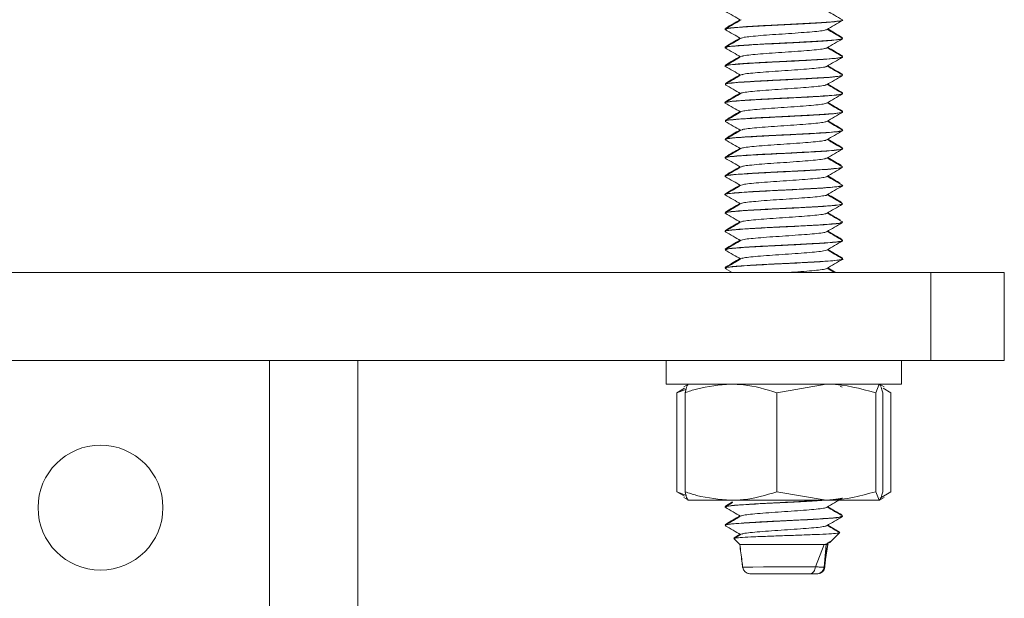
# Model space of a CAD drawing. Header units: millimetres. Extents: x -268 to 358, y -1428 to -19.
# Tile 22 of 34: x -22 to 45, y -120 to -81. Entities that reach past the tile are written whole.
import ezdxf

# ---------------------------------------------------------------- set-up
doc = ezdxf.new("R2010")
doc.units = ezdxf.units.MM

msp = doc.modelspace()

# ---------------------------------------------------------------- linework, layer by layer
at = {"color": 7, "linetype": 'Continuous', "lineweight": 15}
for p, q in [((33.784, -80.727), (33.784, -80.716)), ((25.784, -81.298), (25.784, -81.307)), ((25.784, -81.342), (25.784, -81.352)), ((25.858, -81.278), (25.841, -81.298)), ((25.884, -81.307), (25.85, -81.273)), ((33.784, -81.932), (33.784, -81.923)), ((33.784, -81.976), (33.784, -81.966)), ((25.784, -82.548), (25.784, -82.557)), ((25.784, -82.591), (25.784, -82.601)), ((25.81, -82.528), (25.825, -82.548)), ((25.853, -82.557), (25.822, -82.545)), ((33.784, -83.183), (33.784, -83.173)), ((33.784, -83.226), (33.784, -83.217)), ((25.784, -83.798), (25.784, -83.808)), ((25.784, -83.841), (25.784, -83.852)), ((25.844, -83.778), (25.788, -83.798)), ((25.784, -85.048), (25.784, -85.058)), ((25.822, -85.058), (25.933, -85.002)), ((25.836, -85.028), (25.826, -85.048)), ((33.743, -84.423), (33.771, -84.439)), ((33.784, -84.433), (33.784, -84.423)), ((33.784, -84.476), (33.784, -84.466)), ((25.784, -85.091), (25.784, -85.101)), ((33.745, -85.656), (33.729, -85.673)), ((33.752, -85.692), (33.782, -85.683)), ((33.784, -85.683), (33.784, -85.673)), ((33.784, -85.726), (33.784, -85.717)), ((25.784, -86.297), (25.784, -86.307)), ((25.784, -86.342), (25.784, -86.352)), ((33.784, -86.933), (33.784, -86.923)), ((33.784, -86.977), (33.784, -86.966)), ((25.784, -87.548), (25.784, -87.558)), ((25.784, -87.591), (25.784, -87.601)), ((25.832, -87.519), (25.796, -87.548)), ((25.821, -87.576), (25.883, -87.513)), ((33.784, -88.183), (33.784, -88.172)), ((33.784, -88.226), (33.784, -88.216)), ((25.784, -88.798), (25.784, -88.808)), ((25.784, -88.841), (25.784, -88.851)), ((25.847, -88.778), (25.846, -88.798)), ((33.784, -89.433), (33.784, -89.423)), ((33.784, -89.477), (33.784, -89.467)), ((25.784, -90.048), (25.784, -90.058)), ((25.784, -90.091), (25.784, -90.101)), ((25.839, -90.028), (25.785, -90.048)), ((25.844, -90.076), (25.843, -90.023)), ((33.759, -90.673), (33.777, -90.685)), ((33.784, -90.683), (33.784, -90.673)), ((33.784, -90.726), (33.784, -90.716)), ((25.784, -91.298), (25.784, -91.308)), ((25.784, -91.341), (25.784, -91.351)), ((25.851, -91.278), (25.833, -91.298)), ((33.784, -91.932), (33.784, -91.923)), ((33.784, -91.977), (33.784, -91.967)), ((25.784, -92.548), (25.784, -92.558)), ((25.784, -92.592), (25.784, -92.602)), ((25.784, -93.798), (25.784, -93.808)), ((25.894, -93.754), (25.813, -93.798)), ((33.784, -93.183), (33.784, -93.173)), ((33.784, -93.226), (33.784, -93.216)), ((25.784, -93.841), (25.784, -93.851)), ((33.784, -94.433), (33.784, -94.423)), ((33.784, -94.476), (33.784, -94.466)), ((25.784, -95.048), (25.784, -95.058)), ((25.784, -95.091), (25.784, -95.102)), ((25.81, -95.058), (25.794, -95.044)), ((25.815, -95.028), (25.826, -95.048)), ((33.784, -95.683), (33.784, -95.673)), ((33.784, -95.726), (33.784, -95.717)), ((25.784, -96.298), (25.784, -96.307)), ((25.784, -96.341), (25.784, -96.352)), ((33.766, -96.923), (33.776, -96.936)), ((33.784, -96.933), (33.784, -96.923)), ((33.784, -96.977), (33.784, -96.966)), ((25.784, -97.548), (25.784, -97.558)), ((25.784, -97.591), (25.784, -97.601)), ((25.792, -97.614), (26.259, -97.885)), ((25.83, -97.512), (25.804, -97.528)), ((33.227, -97.885), (32.73, -97.596)), ((-75.216, -97.885), (39.784, -97.885)), ((39.784, -103.885), (39.784, -97.885)), ((39.784, -97.885), (44.784, -97.885)), ((44.784, -97.885), (44.784, -103.885)), ((-75.216, -103.885), (39.784, -103.885)), ((0.784, -103.885), (0.784, -703.885)), ((21.784, -103.885), (21.784, -105.485)), ((37.784, -105.485), (37.784, -103.885)), ((44.784, -103.885), (39.784, -103.885)), ((21.784, -105.485), (37.784, -105.485)), ((23.019, -105.755), (22.499, -106.066)), ((22.499, -106.066), (23.153, -105.821)), ((23.284, -105.485), (22.969, -105.667)), ((29.307, -106.066), (32.67, -105.485)), ((33.755, -105.691), (33.624, -105.615)), ((36.033, -106.066), (36.271, -105.485)), ((36.6, -105.667), (36.284, -105.485)), ((36.549, -105.755), (37.07, -106.066)), ((22.499, -106.066), (22.499, -112.805)), ((23.059, -106.066), (23.059, -112.805)), ((29.307, -106.066), (29.307, -112.805)), ((36.033, -106.066), (36.033, -112.805)), ((36.51, -106.066), (36.51, -112.805)), ((37.07, -106.066), (37.07, -112.805)), ((22.499, -112.805), (23.153, -113.049)), ((23.019, -113.116), (22.499, -112.805)), ((22.969, -113.203), (23.284, -113.385)), ((29.307, -112.805), (32.67, -113.385)), ((36.033, -112.805), (36.271, -113.385)), ((36.284, -113.385), (36.6, -113.203)), ((36.343, -113.239), (37.07, -112.805)), ((23.297, -113.385), (26.183, -113.385)), ((25.784, -113.798), (25.784, -113.807)), ((25.784, -113.841), (25.784, -113.851)), ((26.295, -113.493), (25.804, -113.778)), ((26.279, -113.547), (25.807, -113.82)), ((26.183, -113.385), (32.67, -113.385)), ((32.67, -113.385), (36.271, -113.385)), ((33.784, -114.433), (33.784, -114.423)), ((33.784, -114.476), (33.784, -114.467)), ((25.784, -115.048), (25.784, -115.058)), ((25.784, -115.091), (25.784, -115.101)), ((26.8, -115.699), (26.403, -115.93)), ((26.888, -115.693), (26.428, -115.96)), ((32.969, -116.2), (33.558, -115.612)), ((26.365, -115.966), (26.395, -115.996)), ((26.412, -116.013), (26.784, -116.385)), ((26.414, -115.949), (26.467, -115.934)), ((26.784, -116.385), (32.53, -116.385)), ((31.928, -117.912), (32.53, -116.385)), ((32.653, -116.385), (32.519, -117.929)), ((32.609, -117.404), (32.784, -116.385)), ((32.784, -116.385), (32.672, -116.876)), ((32.685, -116.372), (32.856, -116.273)), ((32.739, -116.298), (32.936, -116.184)), ((32.784, -116.385), (32.788, -116.381)), ((32.784, -116.385), (32.784, -116.385)), ((32.62, -117.325), (32.633, -117.196)), ((32.667, -116.899), (32.633, -117.196)), ((32.557, -117.942), (32.607, -117.451)), ((32.067, -118.385), (32.066, -118.385)), ((32.519, -117.929), (32.519, -117.929)), ((32.57, -117.931), (32.567, -117.93))]:
    msp.add_line(p, q, dxfattribs=at)
at = {"color": 7, "linetype": 'Continuous', "lineweight": 0}
msp.add_line((-5.216, -103.885), (-5.216, -703.885), dxfattribs=at)
at = {"color": 7, "linetype": 'Continuous', "lineweight": 0, "flags": 128}
msp.add_lwpolyline([(26.991, -117.946), (26.983, -117.946), (27.175, -117.942), (27.665, -117.933), (28.404, -117.923), (29.302, -117.914), (30.25, -117.909), (30.704, -117.909), (31.535, -117.914), (31.925, -117.918), (31.925, -117.918), (31.925, -117.918)], dxfattribs=at)
at = {"color": 7, "linetype": 'Continuous', "lineweight": 15}
msp.add_circle((-16.716, -113.885), 4.25, dxfattribs=at)
for centre, start, end in [((27.477, -117.885), 187.22971, 270.00195), ((27.48, -117.885), 187.48907, 270.02733), ((32.078, -117.885), 269.99888, 354.60613), ((32.067, -117.885), 273.87768, 353.9118)]:
    msp.add_arc(centre, 0.5, start, end, dxfattribs=at)
for points, knots in [([(25.792, -80.114), (25.972, -80.218), (26.321, -80.421), (26.67, -80.623), (26.839, -80.721)], [0, 0, 0, 0, 0.516066, 1, 1, 1, 1]), ([(33.774, -80.702), (33.594, -80.598), (33.246, -80.396), (32.898, -80.194), (32.73, -80.096)], [0, 0, 0, 0, 0.517246, 1, 1, 1, 1]), ([(33.735, -80.716), (33.75, -80.723), (33.808, -80.747), (33.528, -80.791), (33.05, -80.841), (32.52, -80.88), (31.972, -80.914), (31.125, -80.96), (29.935, -81.023), (28.795, -81.076), (27.681, -81.137), (26.761, -81.197), (26.065, -81.257), (25.797, -81.307), (25.791, -81.336), (25.79, -81.342)], [0, 0, 0, 0, 0.02977, 0.11254, 0.225282, 0.262138, 0.294776, 0.396145, 0.487323, 0.581208, 0.666612, 0.772757, 0.861242, 0.971811, 1, 1, 1, 1]), ([(26.8, -80.699), (26.648, -80.788), (26.316, -80.981), (25.983, -81.173), (25.804, -81.278)], [0, 0, 0, 0, 0.459582, 1, 1, 1, 1]), ([(26.888, -80.693), (26.708, -80.798), (26.348, -81.007), (25.988, -81.216), (25.807, -81.32)], [0, 0, 0, 0, 0.49964, 1, 1, 1, 1]), ([(25.832, -81.352), (25.874, -81.325), (25.963, -81.267), (27.066, -81.184), (28.691, -81.09), (30.556, -81.001), (32.282, -80.911), (33.41, -80.819), (33.907, -80.76), (33.773, -80.728), (33.767, -80.727)], [0, 0, 0, 0, 0.126516, 0.270116, 0.415876, 0.559942, 0.704574, 0.849849, 0.993593, 1, 1, 1, 1]), ([(32.685, -81.372), (32.865, -81.268), (33.224, -81.059), (33.584, -80.851), (33.764, -80.746)], [0, 0, 0, 0, 0.499703, 1, 1, 1, 1]), ([(25.792, -81.364), (25.972, -81.468), (26.321, -81.671), (26.67, -81.873), (26.839, -81.971)], [0, 0, 0, 0, 0.5160657, 1, 1, 1, 1]), ([(26.902, -81.944), (26.949, -81.926), (27.049, -81.888), (27.513, -81.833), (28.181, -81.772), (29.002, -81.71), (29.894, -81.653), (30.773, -81.589), (31.567, -81.531), (32.188, -81.471), (32.576, -81.416), (32.634, -81.384), (32.657, -81.372)], [0, 0, 0, 0, 0.090691, 0.194844, 0.300668, 0.406572, 0.510673, 0.617128, 0.72172, 0.827003, 0.93326, 1, 1, 1, 1]), ([(33.774, -81.952), (33.594, -81.848), (33.246, -81.646), (32.898, -81.444), (32.73, -81.346)], [0, 0, 0, 0, 0.517246, 1, 1, 1, 1]), ([(33.771, -81.906), (33.59, -81.801), (33.256, -81.608), (32.922, -81.414), (32.768, -81.324)], [0, 0, 0, 0, 0.539362, 1, 1, 1, 1]), ([(33.771, -81.952), (33.771, -81.969), (33.769, -82.006), (33.377, -82.06), (32.704, -82.12), (31.747, -82.177), (30.607, -82.238), (29.475, -82.295), (28.337, -82.349), (27.304, -82.41), (26.46, -82.47), (25.962, -82.525), (25.743, -82.568), (25.796, -82.589), (25.801, -82.591)], [0, 0, 0, 0, 0.0828, 0.174355, 0.257863, 0.352063, 0.454133, 0.536918, 0.614387, 0.723738, 0.80803, 0.898139, 0.989483, 1, 1, 1, 1]), ([(26.8, -81.949), (26.648, -82.038), (26.316, -82.231), (25.983, -82.423), (25.804, -82.528)], [0, 0, 0, 0, 0.459582, 1, 1, 1, 1]), ([(26.888, -81.943), (26.708, -82.048), (26.348, -82.257), (25.988, -82.466), (25.807, -82.57)], [0, 0, 0, 0, 0.499641, 1, 1, 1, 1]), ([(25.852, -82.614), (25.851, -82.588), (25.85, -82.532), (26.82, -82.45), (28.365, -82.356), (30.222, -82.269), (31.998, -82.176), (33.258, -82.086), (33.854, -82.02), (33.735, -81.983), (33.713, -81.976)], [0, 0, 0, 0, 0.117595, 0.258569, 0.401695, 0.542594, 0.685277, 0.826899, 0.968367, 1, 1, 1, 1]), ([(32.685, -82.622), (32.865, -82.518), (33.224, -82.309), (33.584, -82.101), (33.764, -81.996)], [0, 0, 0, 0, 0.499703, 1, 1, 1, 1]), ([(25.792, -82.614), (25.972, -82.718), (26.321, -82.921), (26.67, -83.123), (26.839, -83.221)], [0, 0, 0, 0, 0.516066, 1, 1, 1, 1]), ([(26.919, -83.194), (26.939, -83.182), (26.991, -83.149), (27.367, -83.098), (27.98, -83.039), (28.769, -82.976), (29.649, -82.919), (30.541, -82.857), (31.365, -82.796), (32.04, -82.738), (32.518, -82.676), (32.627, -82.639), (32.679, -82.621)], [0, 0, 0, 0, 0.060985, 0.165883, 0.270842, 0.377211, 0.481199, 0.587324, 0.692854, 0.797227, 0.903706, 1, 1, 1, 1]), ([(33.774, -83.202), (33.594, -83.098), (33.246, -82.896), (32.898, -82.694), (32.73, -82.596)], [0, 0, 0, 0, 0.517247, 1, 1, 1, 1]), ([(33.771, -83.156), (33.59, -83.051), (33.256, -82.858), (32.922, -82.664), (32.768, -82.574)], [0, 0, 0, 0, 0.539362, 1, 1, 1, 1]), ([(25.785, -83.852), (25.785, -83.852), (25.708, -83.829), (25.979, -83.781), (26.617, -83.716), (27.673, -83.646), (28.959, -83.578), (30.346, -83.512), (31.659, -83.441), (32.773, -83.377), (33.498, -83.306), (33.826, -83.259), (33.758, -83.231), (33.746, -83.226)], [0, 0, 0, 0, 0.000388, 0.110023, 0.217689, 0.326762, 0.435464, 0.543465, 0.652953, 0.760315, 0.870004, 0.977486, 1, 1, 1, 1]), ([(26.8, -83.199), (26.648, -83.288), (26.316, -83.481), (25.983, -83.673), (25.804, -83.778)], [0, 0, 0, 0, 0.459582, 1, 1, 1, 1]), ([(26.888, -83.193), (26.708, -83.298), (26.348, -83.507), (25.988, -83.716), (25.807, -83.82)], [0, 0, 0, 0, 0.49964, 1, 1, 1, 1]), ([(33.72, -83.201), (33.747, -83.21), (33.828, -83.234), (33.621, -83.277), (33.135, -83.336), (32.289, -83.397), (31.237, -83.454), (30.093, -83.514), (28.897, -83.572), (27.93, -83.622), (27.297, -83.662), (27.007, -83.682), (26.908, -83.689), (26.863, -83.692), (26.843, -83.693), (26.779, -83.698), (26.573, -83.713), (26.183, -83.747), (25.832, -83.793), (25.819, -83.827), (25.814, -83.841)], [0, 0, 0, 0, 0.03728, 0.111907, 0.215702, 0.303936, 0.392968, 0.496614, 0.572259, 0.67141, 0.733386, 0.752518, 0.763716, 0.76634, 0.767886, 0.770381, 0.788539, 0.842063, 0.93438, 1, 1, 1, 1]), ([(32.685, -83.872), (32.865, -83.768), (33.224, -83.559), (33.584, -83.351), (33.764, -83.246)], [0, 0, 0, 0, 0.499703, 1, 1, 1, 1]), ([(33.769, -83.156), (33.77, -83.156), (33.794, -83.162), (33.768, -83.167), (33.743, -83.173)], [0, 0, 0, 0, 0.049181, 1, 1, 1, 1]), ([(25.792, -83.864), (25.972, -83.968), (26.321, -84.171), (26.67, -84.373), (26.839, -84.471)], [0, 0, 0, 0, 0.516066, 1, 1, 1, 1]), ([(26.915, -84.443), (26.919, -84.437), (26.938, -84.411), (27.239, -84.363), (27.791, -84.306), (28.543, -84.243), (29.405, -84.185), (30.303, -84.124), (31.15, -84.062), (31.882, -84.005), (32.396, -83.942), (32.662, -83.899), (32.666, -83.875), (32.666, -83.872)], [0, 0, 0, 0, 0.031424, 0.137503, 0.241975, 0.348748, 0.453491, 0.559227, 0.665704, 0.76997, 0.876606, 0.981969, 1, 1, 1, 1]), ([(33.774, -84.452), (33.594, -84.348), (33.246, -84.146), (32.898, -83.944), (32.73, -83.846)], [0, 0, 0, 0, 0.517246, 1, 1, 1, 1]), ([(33.771, -84.406), (33.59, -84.301), (33.256, -84.108), (32.922, -83.914), (32.768, -83.824)], [0, 0, 0, 0, 0.539362, 1, 1, 1, 1]), ([(33.746, -84.466), (33.753, -84.476), (33.773, -84.503), (33.458, -84.551), (32.805, -84.614), (31.835, -84.672), (30.895, -84.722), (30.138, -84.761), (29.426, -84.797), (28.544, -84.838), (27.523, -84.896), (26.633, -84.956), (26.048, -85.011), (25.764, -85.06), (25.814, -85.085), (25.826, -85.091)], [0, 0, 0, 0, 0.0451551, 0.1297207, 0.2405817, 0.3303866, 0.4222427, 0.4804366, 0.5128969, 0.592654, 0.6920552, 0.7799814, 0.8766365, 0.9701405, 1, 1, 1, 1]), ([(25.846, -85.114), (25.825, -85.1), (25.767, -85.064), (26.196, -85.002), (27.031, -84.938), (28.197, -84.866), (29.547, -84.802), (30.919, -84.731), (32.168, -84.665), (33.128, -84.597), (33.708, -84.532), (33.734, -84.493), (33.745, -84.476)], [0, 0, 0, 0, 0.065744, 0.17299, 0.278238, 0.385742, 0.49103, 0.598215, 0.704284, 0.810582, 0.917639, 1, 1, 1, 1]), ([(26.8, -84.449), (26.648, -84.538), (26.316, -84.731), (25.983, -84.923), (25.804, -85.028)], [0, 0, 0, 0, 0.459582, 1, 1, 1, 1]), ([(26.888, -84.443), (26.708, -84.548), (26.348, -84.757), (25.988, -84.966), (25.807, -85.07)], [0, 0, 0, 0, 0.49964, 1, 1, 1, 1]), ([(32.685, -85.122), (32.865, -85.018), (33.224, -84.809), (33.584, -84.601), (33.764, -84.496)], [0, 0, 0, 0, 0.499703, 1, 1, 1, 1]), ([(33.771, -85.656), (33.59, -85.551), (33.256, -85.358), (32.922, -85.164), (32.768, -85.074)], [0, 0, 0, 0, 0.539361, 1, 1, 1, 1]), ([(25.8, -86.364), (25.797, -86.363), (25.691, -86.34), (25.912, -86.291), (26.491, -86.225), (27.5, -86.157), (28.757, -86.088), (30.14, -86.023), (31.472, -85.951), (32.625, -85.888), (33.416, -85.816), (33.8, -85.765), (33.745, -85.734), (33.731, -85.726)], [0, 0, 0, 0, 0.004068, 0.111359, 0.217358, 0.32382, 0.430845, 0.536333, 0.643849, 0.749076, 0.856505, 0.962216, 1, 1, 1, 1]), ([(33.732, -85.702), (33.753, -85.707), (33.838, -85.728), (33.674, -85.767), (33.269, -85.823), (32.514, -85.883), (31.438, -85.944), (30.398, -85.998), (29.713, -86.033), (29.547, -86.041), (29.523, -86.042), (29.515, -86.043), (29.515, -86.043), (29.515, -86.043), (29.515, -86.043), (29.514, -86.043), (29.514, -86.043), (29.511, -86.043), (29.501, -86.043), (29.481, -86.044), (29.439, -86.046), (29.356, -86.05), (29.1, -86.063), (28.706, -86.082), (27.923, -86.123), (27.092, -86.174), (26.335, -86.231), (25.871, -86.285), (25.816, -86.323), (25.789, -86.342)], [0, 0, 0, 0, 0.0241476, 0.098838, 0.1921275, 0.2826766, 0.3702034, 0.4934271, 0.5265857, 0.5303225, 0.5322366, 0.532267, 0.5322816, 0.5322852, 0.532287, 0.532289, 0.5323, 0.5323872, 0.5330847, 0.5344797, 0.5372696, 0.5428492, 0.5540082, 0.5975965, 0.6367566, 0.7479086, 0.8242286, 0.9156523, 1, 1, 1, 1]), ([(25.792, -85.114), (25.972, -85.218), (26.321, -85.421), (26.67, -85.623), (26.839, -85.721)], [0, 0, 0, 0, 0.516066, 1, 1, 1, 1]), ([(26.8, -85.699), (26.648, -85.788), (26.316, -85.981), (25.983, -86.173), (25.804, -86.278)], [0, 0, 0, 0, 0.459582, 1, 1, 1, 1]), ([(26.888, -85.693), (26.708, -85.798), (26.348, -86.007), (25.988, -86.216), (25.807, -86.32)], [0, 0, 0, 0, 0.49964, 1, 1, 1, 1]), ([(26.89, -85.693), (26.89, -85.693), (26.888, -85.672), (27.13, -85.629), (27.615, -85.573), (28.326, -85.51), (29.164, -85.449), (30.062, -85.391), (30.929, -85.328), (31.699, -85.271), (32.279, -85.209), (32.613, -85.159), (32.644, -85.13), (32.654, -85.122)], [0, 0, 0, 0, 0.001802, 0.108408, 0.21266, 0.319162, 0.424829, 0.529621, 0.63638, 0.740811, 0.846933, 0.953118, 1, 1, 1, 1]), ([(32.685, -86.372), (32.865, -86.268), (33.224, -86.059), (33.584, -85.851), (33.764, -85.746)], [0, 0, 0, 0, 0.499703, 1, 1, 1, 1]), ([(33.774, -85.702), (33.594, -85.598), (33.246, -85.396), (32.898, -85.194), (32.73, -85.096)], [0, 0, 0, 0, 0.517246, 1, 1, 1, 1]), ([(25.826, -86.277), (25.81, -86.28), (25.775, -86.287), (25.797, -86.294), (25.809, -86.297)], [0, 0, 0, 0, 0.457874, 1, 1, 1, 1]), ([(25.792, -86.364), (25.972, -86.468), (26.321, -86.671), (26.67, -86.873), (26.839, -86.971)], [0, 0, 0, 0, 0.516066, 1, 1, 1, 1]), ([(26.91, -86.944), (26.946, -86.928), (27.03, -86.891), (27.465, -86.838), (28.116, -86.777), (28.928, -86.715), (29.817, -86.658), (30.701, -86.595), (31.505, -86.536), (32.143, -86.476), (32.558, -86.419), (32.631, -86.385), (32.662, -86.371)], [0, 0, 0, 0, 0.081328, 0.185659, 0.291251, 0.397345, 0.501353, 0.607747, 0.712638, 0.817615, 0.923987, 1, 1, 1, 1]), ([(33.774, -86.952), (33.594, -86.848), (33.246, -86.646), (32.898, -86.444), (32.73, -86.346)], [0, 0, 0, 0, 0.517246, 1, 1, 1, 1]), ([(33.771, -86.906), (33.59, -86.801), (33.256, -86.608), (32.922, -86.414), (32.768, -86.324)], [0, 0, 0, 0, 0.539362, 1, 1, 1, 1]), ([(25.831, -87.601), (25.817, -87.595), (25.755, -87.566), (26.113, -87.512), (26.879, -87.448), (28.008, -87.376), (29.339, -87.311), (30.72, -87.242), (31.996, -87.174), (33.008, -87.108), (33.669, -87.039), (33.737, -86.997), (33.77, -86.977)], [0, 0, 0, 0, 0.030456, 0.140083, 0.247393, 0.356994, 0.464718, 0.573706, 0.682492, 0.790398, 0.899919, 1, 1, 1, 1]), ([(26.8, -86.949), (26.648, -87.038), (26.316, -87.231), (25.983, -87.423), (25.804, -87.528)], [0, 0, 0, 0, 0.459582, 1, 1, 1, 1]), ([(26.888, -86.943), (26.708, -87.048), (26.348, -87.257), (25.988, -87.466), (25.807, -87.57)], [0, 0, 0, 0, 0.49964, 1, 1, 1, 1]), ([(33.755, -86.966), (33.764, -86.972), (33.8, -86.995), (33.545, -87.039), (33.06, -87.09), (32.529, -87.129), (31.988, -87.163), (31.125, -87.21), (29.94, -87.272), (28.77, -87.328), (27.7, -87.385), (26.941, -87.435), (26.488, -87.47), (26.236, -87.494), (26.011, -87.522), (25.808, -87.554), (25.825, -87.579), (25.833, -87.591)], [0, 0, 0, 0, 0.02539, 0.111633, 0.225306, 0.258269, 0.295578, 0.394456, 0.487926, 0.580182, 0.672442, 0.762002, 0.811353, 0.846863, 0.879182, 0.942704, 1, 1, 1, 1]), ([(32.685, -87.622), (32.865, -87.518), (33.224, -87.309), (33.584, -87.101), (33.764, -86.996)], [0, 0, 0, 0, 0.499703, 1, 1, 1, 1]), ([(25.792, -87.614), (25.972, -87.718), (26.321, -87.921), (26.67, -88.123), (26.839, -88.221)], [0, 0, 0, 0, 0.516066, 1, 1, 1, 1]), ([(26.92, -88.193), (26.933, -88.183), (26.974, -88.153), (27.324, -88.103), (27.919, -88.045), (28.697, -87.981), (29.572, -87.924), (30.466, -87.862), (31.299, -87.801), (31.99, -87.743), (32.496, -87.68), (32.623, -87.641), (32.685, -87.622)], [0, 0, 0, 0, 0.051727, 0.157138, 0.261987, 0.368628, 0.472895, 0.579041, 0.685012, 0.789393, 0.896066, 1, 1, 1, 1]), ([(33.774, -88.202), (33.594, -88.098), (33.246, -87.896), (32.898, -87.694), (32.73, -87.596)], [0, 0, 0, 0, 0.517246, 1, 1, 1, 1]), ([(33.746, -88.142), (33.574, -88.042), (33.248, -87.853), (32.922, -87.664), (32.768, -87.574)], [0, 0, 0, 0, 0.527949, 1, 1, 1, 1]), ([(33.743, -88.201), (33.758, -88.205), (33.843, -88.222), (33.71, -88.258), (33.385, -88.311), (32.685, -88.371), (31.753, -88.426), (30.664, -88.484), (29.544, -88.542), (28.691, -88.582), (27.98, -88.621), (27.259, -88.663), (26.663, -88.706), (26.282, -88.739), (25.955, -88.777), (25.74, -88.813), (25.799, -88.838), (25.805, -88.841)], [0, 0, 0, 0, 0.014246, 0.082148, 0.173158, 0.264478, 0.352581, 0.444791, 0.532697, 0.612024, 0.645936, 0.711505, 0.806736, 0.842291, 0.877052, 0.986041, 1, 1, 1, 1]), ([(26.8, -88.199), (26.648, -88.288), (26.316, -88.481), (25.983, -88.673), (25.804, -88.778)], [0, 0, 0, 0, 0.459582, 1, 1, 1, 1]), ([(26.888, -88.193), (26.708, -88.298), (26.348, -88.507), (25.988, -88.716), (25.807, -88.82)], [0, 0, 0, 0, 0.49964, 1, 1, 1, 1]), ([(25.815, -88.864), (25.816, -88.843), (25.819, -88.8), (26.388, -88.734), (27.328, -88.668), (28.558, -88.597), (29.932, -88.533), (31.281, -88.462), (32.471, -88.397), (33.324, -88.327), (33.77, -88.271), (33.737, -88.237), (33.726, -88.226)], [0, 0, 0, 0, 0.095264, 0.201818, 0.307718, 0.415051, 0.520312, 0.627852, 0.733219, 0.840389, 0.946603, 1, 1, 1, 1]), ([(32.685, -88.872), (32.865, -88.768), (33.224, -88.559), (33.584, -88.351), (33.764, -88.246)], [0, 0, 0, 0, 0.499703, 1, 1, 1, 1]), ([(25.792, -88.864), (25.972, -88.968), (26.321, -89.171), (26.67, -89.373), (26.839, -89.471)], [0, 0, 0, 0, 0.516066, 1, 1, 1, 1]), ([(26.909, -89.443), (26.911, -89.439), (26.922, -89.414), (27.202, -89.368), (27.734, -89.311), (28.474, -89.248), (29.329, -89.189), (30.227, -89.13), (31.082, -89.067), (31.826, -89.01), (32.361, -88.947), (32.647, -88.902), (32.658, -88.877), (32.66, -88.872)], [0, 0, 0, 0, 0.022072, 0.128359, 0.232702, 0.339431, 0.444439, 0.549886, 0.656493, 0.760751, 0.867267, 0.972929, 1, 1, 1, 1]), ([(33.774, -89.452), (33.594, -89.348), (33.246, -89.146), (32.898, -88.944), (32.73, -88.846)], [0, 0, 0, 0, 0.517246, 1, 1, 1, 1]), ([(33.72, -89.377), (33.557, -89.282), (33.24, -89.098), (32.922, -88.914), (32.768, -88.824)], [0, 0, 0, 0, 0.515007, 1, 1, 1, 1]), ([(25.81, -90.101), (25.802, -90.099), (25.729, -90.073), (26.035, -90.022), (26.735, -89.958), (27.825, -89.887), (29.133, -89.821), (30.519, -89.753), (31.814, -89.683), (32.892, -89.619), (33.559, -89.547), (33.848, -89.503), (33.773, -89.478), (33.767, -89.477)], [0, 0, 0, 0, 0.014156, 0.123857, 0.231289, 0.340674, 0.448891, 0.557379, 0.666612, 0.774155, 0.883837, 0.99118, 1, 1, 1, 1]), ([(26.8, -89.449), (26.648, -89.538), (26.316, -89.731), (25.983, -89.923), (25.804, -90.028)], [0, 0, 0, 0, 0.459582, 1, 1, 1, 1]), ([(26.888, -89.443), (26.708, -89.548), (26.348, -89.757), (25.988, -89.966), (25.807, -90.07)], [0, 0, 0, 0, 0.49964, 1, 1, 1, 1]), ([(33.737, -89.452), (33.757, -89.458), (33.832, -89.482), (33.638, -89.525), (33.14, -89.586), (32.328, -89.644), (31.277, -89.702), (30.128, -89.763), (28.937, -89.82), (27.917, -89.872), (26.938, -89.935), (26.236, -89.989), (25.833, -90.044), (25.822, -90.077), (25.817, -90.091)], [0, 0, 0, 0, 0.028292, 0.111673, 0.216528, 0.300176, 0.383202, 0.502058, 0.568223, 0.661221, 0.750709, 0.846739, 0.932945, 1, 1, 1, 1]), ([(32.685, -90.122), (32.865, -90.018), (33.224, -89.809), (33.584, -89.601), (33.764, -89.496)], [0, 0, 0, 0, 0.499703, 1, 1, 1, 1]), ([(33.757, -89.406), (33.765, -89.408), (33.793, -89.413), (33.772, -89.419), (33.758, -89.423)], [0, 0, 0, 0, 0.318828, 1, 1, 1, 1]), ([(25.792, -90.114), (25.972, -90.218), (26.321, -90.421), (26.67, -90.623), (26.839, -90.721)], [0, 0, 0, 0, 0.516066, 1, 1, 1, 1]), ([(26.89, -90.695), (26.95, -90.674), (27.072, -90.634), (27.571, -90.578), (28.258, -90.515), (29.09, -90.454), (29.985, -90.397), (30.858, -90.333), (31.639, -90.275), (32.238, -90.214), (32.596, -90.162), (32.639, -90.132), (32.654, -90.122)], [0, 0, 0, 0, 0.101663, 0.205674, 0.311719, 0.417351, 0.521629, 0.628103, 0.732413, 0.838004, 0.944078, 1, 1, 1, 1]), ([(33.774, -90.702), (33.594, -90.598), (33.246, -90.396), (32.898, -90.194), (32.73, -90.096)], [0, 0, 0, 0, 0.517246, 1, 1, 1, 1]), ([(33.708, -90.62), (33.549, -90.527), (33.235, -90.346), (32.922, -90.164), (32.768, -90.074)], [0, 0, 0, 0, 0.508679, 1, 1, 1, 1]), ([(33.74, -90.716), (33.75, -90.726), (33.776, -90.751), (33.486, -90.797), (32.893, -90.857), (31.953, -90.915), (30.908, -90.972), (29.747, -91.032), (28.582, -91.087), (27.507, -91.147), (26.664, -91.204), (26.065, -91.259), (25.769, -91.307), (25.812, -91.335), (25.822, -91.341)], [0, 0, 0, 0, 0.044939, 0.120411, 0.230712, 0.317877, 0.412411, 0.501629, 0.595023, 0.690634, 0.783414, 0.864328, 0.968173, 1, 1, 1, 1]), ([(26.8, -90.699), (26.648, -90.788), (26.316, -90.981), (25.983, -91.173), (25.804, -91.278)], [0, 0, 0, 0, 0.459582, 1, 1, 1, 1]), ([(26.888, -90.693), (26.708, -90.798), (26.348, -91.007), (25.988, -91.216), (25.807, -91.32)], [0, 0, 0, 0, 0.49964, 1, 1, 1, 1]), ([(25.836, -91.364), (25.822, -91.347), (25.79, -91.307), (26.281, -91.243), (27.165, -91.179), (28.361, -91.107), (29.724, -91.043), (31.087, -90.972), (32.31, -90.907), (33.222, -90.838), (33.738, -90.777), (33.734, -90.74), (33.732, -90.726)], [0, 0, 0, 0, 0.0793223, 0.1863061, 0.291776, 0.3992594, 0.5044559, 0.6118619, 0.7175309, 0.8242851, 0.9310098, 1, 1, 1, 1]), ([(32.685, -91.372), (32.865, -91.268), (33.224, -91.059), (33.584, -90.851), (33.764, -90.746)], [0, 0, 0, 0, 0.499703, 1, 1, 1, 1]), ([(25.834, -91.325), (25.814, -91.321), (25.745, -91.307), (25.819, -91.293), (25.871, -91.283)], [0, 0, 0, 0, 0.297287, 1, 1, 1, 1]), ([(25.792, -91.364), (25.972, -91.468), (26.321, -91.671), (26.67, -91.873), (26.839, -91.971)], [0, 0, 0, 0, 0.516066, 1, 1, 1, 1]), ([(26.915, -91.944), (26.943, -91.93), (27.012, -91.895), (27.419, -91.843), (28.053, -91.783), (28.854, -91.72), (29.74, -91.663), (30.627, -91.6), (31.441, -91.54), (32.097, -91.482), (32.54, -91.422), (32.629, -91.387), (32.668, -91.371)], [0, 0, 0, 0, 0.071963, 0.176525, 0.281847, 0.388091, 0.492059, 0.598353, 0.703559, 0.808228, 0.914673, 1, 1, 1, 1]), ([(33.774, -91.952), (33.594, -91.848), (33.246, -91.646), (32.898, -91.444), (32.73, -91.346)], [0, 0, 0, 0, 0.517246, 1, 1, 1, 1]), ([(33.624, -91.821), (33.493, -91.745), (33.207, -91.579), (32.922, -91.414), (32.768, -91.324)], [0, 0, 0, 0, 0.460309, 1, 1, 1, 1]), ([(25.844, -92.614), (25.822, -92.611), (25.61, -92.573), (26.195, -92.498), (27.578, -92.398), (29.615, -92.298), (31.696, -92.193), (33.198, -92.093), (33.9, -92.021), (33.739, -91.982), (33.717, -91.977)], [0, 0, 0, 0, 0.0182054, 0.1789254, 0.3380342, 0.4969968, 0.6577523, 0.8166569, 0.975841, 1, 1, 1, 1]), ([(33.735, -91.952), (33.754, -91.956), (33.848, -91.978), (33.68, -92.015), (33.278, -92.072), (32.546, -92.131), (31.557, -92.187), (30.431, -92.247), (29.281, -92.304), (28.144, -92.359), (27.138, -92.421), (26.366, -92.478), (25.878, -92.533), (25.823, -92.572), (25.794, -92.592)], [0, 0, 0, 0, 0.019552, 0.099358, 0.188802, 0.281739, 0.363884, 0.468259, 0.552656, 0.62984, 0.740928, 0.823533, 0.909384, 1, 1, 1, 1]), ([(26.8, -91.949), (26.648, -92.038), (26.316, -92.231), (25.983, -92.423), (25.804, -92.528)], [0, 0, 0, 0, 0.459582, 1, 1, 1, 1]), ([(26.888, -91.943), (26.708, -92.048), (26.348, -92.257), (25.988, -92.466), (25.807, -92.57)], [0, 0, 0, 0, 0.49964, 1, 1, 1, 1]), ([(32.685, -92.622), (32.865, -92.518), (33.224, -92.309), (33.584, -92.101), (33.764, -91.996)], [0, 0, 0, 0, 0.499703, 1, 1, 1, 1]), ([(25.816, -92.528), (25.808, -92.529), (25.776, -92.536), (25.8, -92.543), (25.819, -92.548)], [0, 0, 0, 0, 0.251108, 1, 1, 1, 1]), ([(25.792, -92.614), (25.972, -92.718), (26.321, -92.921), (26.67, -93.123), (26.839, -93.221)], [0, 0, 0, 0, 0.516066, 1, 1, 1, 1]), ([(26.919, -93.193), (26.927, -93.185), (26.957, -93.156), (27.284, -93.108), (27.86, -93.05), (28.625, -92.986), (29.495, -92.929), (30.392, -92.868), (31.23, -92.806), (31.946, -92.749), (32.434, -92.685), (32.679, -92.645), (32.676, -92.624), (32.676, -92.622)], [0, 0, 0, 0, 0.042401, 0.14819, 0.252882, 0.359656, 0.464158, 0.570186, 0.676461, 0.780805, 0.887533, 0.992524, 1, 1, 1, 1]), ([(33.774, -93.202), (33.594, -93.098), (33.246, -92.896), (32.898, -92.694), (32.73, -92.596)], [0, 0, 0, 0, 0.517246, 1, 1, 1, 1]), ([(33.704, -93.117), (33.546, -93.026), (33.234, -92.845), (32.922, -92.664), (32.768, -92.574)], [0, 0, 0, 0, 0.506552, 1, 1, 1, 1]), ([(25.812, -93.808), (25.801, -93.795), (25.787, -93.779), (25.89, -93.764), (25.913, -93.761)], [0, 0, 0, 0, 0.774529, 1, 1, 1, 1]), ([(26.8, -93.199), (26.648, -93.288), (26.316, -93.481), (25.983, -93.673), (25.804, -93.778)], [0, 0, 0, 0, 0.459582, 1, 1, 1, 1]), ([(26.888, -93.193), (26.708, -93.298), (26.348, -93.507), (25.988, -93.716), (25.807, -93.82)], [0, 0, 0, 0, 0.49964, 1, 1, 1, 1]), ([(33.743, -93.216), (33.754, -93.223), (33.792, -93.247), (33.532, -93.29), (33.094, -93.337), (32.592, -93.375), (32.064, -93.409), (31.289, -93.451), (30.524, -93.492), (30.115, -93.512), (29.921, -93.522), (29.735, -93.532), (29.367, -93.55), (28.614, -93.586), (27.793, -93.63), (27.195, -93.669), (26.684, -93.704), (26.16, -93.747), (25.806, -93.8), (25.815, -93.831), (25.818, -93.841)], [0, 0, 0, 0, 0.0340614, 0.1109003, 0.2217333, 0.2473705, 0.2892154, 0.390661, 0.4548175, 0.4768371, 0.4889639, 0.5013964, 0.5213614, 0.5772078, 0.682855, 0.7309608, 0.7567504, 0.8521741, 0.9491691, 1, 1, 1, 1]), ([(25.886, -93.851), (25.854, -93.842), (25.76, -93.816), (26.074, -93.77), (26.565, -93.722), (27.298, -93.671), (28.469, -93.601), (29.883, -93.536), (31.209, -93.465), (32.122, -93.416), (32.874, -93.366), (33.6, -93.3), (33.678, -93.255), (33.727, -93.226)], [0, 0, 0, 0, 0.043944, 0.126484, 0.207269, 0.288796, 0.371367, 0.532349, 0.614935, 0.696048, 0.777213, 0.859801, 1, 1, 1, 1]), ([(32.685, -93.872), (32.865, -93.768), (33.224, -93.559), (33.584, -93.351), (33.764, -93.246)], [0, 0, 0, 0, 0.499703, 1, 1, 1, 1]), ([(33.771, -93.173), (33.776, -93.174), (33.796, -93.18), (33.765, -93.185), (33.742, -93.189)], [0, 0, 0, 0, 0.265488, 1, 1, 1, 1]), ([(33.76, -94.452), (33.765, -94.469), (33.774, -94.505), (33.381, -94.56), (32.707, -94.62), (31.777, -94.675), (30.68, -94.734), (29.501, -94.794), (28.351, -94.848), (27.323, -94.909), (26.493, -94.967), (25.974, -95.023), (25.746, -95.067), (25.799, -95.089), (25.806, -95.091)], [0, 0, 0, 0, 0.0807925, 0.1714198, 0.2621756, 0.3494649, 0.4432044, 0.5337047, 0.6223706, 0.7149904, 0.805248, 0.8952442, 0.9863497, 1, 1, 1, 1]), ([(25.792, -93.864), (25.972, -93.968), (26.321, -94.171), (26.67, -94.373), (26.839, -94.471)], [0, 0, 0, 0, 0.516066, 1, 1, 1, 1]), ([(26.8, -94.449), (26.648, -94.538), (26.316, -94.731), (25.983, -94.923), (25.804, -95.028)], [0, 0, 0, 0, 0.459582, 1, 1, 1, 1]), ([(26.888, -94.443), (26.708, -94.548), (26.348, -94.757), (25.988, -94.966), (25.807, -95.07)], [0, 0, 0, 0, 0.4996401, 1, 1, 1, 1]), ([(26.902, -94.443), (26.902, -94.441), (26.906, -94.418), (27.168, -94.373), (27.678, -94.317), (28.405, -94.253), (29.253, -94.194), (30.151, -94.135), (31.012, -94.072), (31.768, -94.015), (32.325, -93.953), (32.631, -93.905), (32.651, -93.878), (32.656, -93.872)], [0, 0, 0, 0, 0.012733, 0.119189, 0.223458, 0.330105, 0.435426, 0.540551, 0.647251, 0.751557, 0.857914, 0.963839, 1, 1, 1, 1]), ([(33.774, -94.452), (33.594, -94.348), (33.246, -94.146), (32.898, -93.944), (32.73, -93.846)], [0, 0, 0, 0, 0.517246, 1, 1, 1, 1]), ([(33.621, -94.319), (33.49, -94.243), (33.206, -94.079), (32.922, -93.914), (32.768, -93.824)], [0, 0, 0, 0, 0.458306, 1, 1, 1, 1]), ([(25.822, -95.114), (25.806, -95.108), (25.747, -95.085), (25.976, -95.026), (26.858, -94.944), (28.702, -94.839), (30.823, -94.738), (32.637, -94.639), (33.715, -94.548), (33.674, -94.495), (33.659, -94.476)], [0, 0, 0, 0, 0.028683, 0.109916, 0.268518, 0.429047, 0.588126, 0.746868, 0.90748, 1, 1, 1, 1]), ([(25.792, -95.114), (25.972, -95.218), (26.321, -95.421), (26.67, -95.623), (26.839, -95.721)], [0, 0, 0, 0, 0.516066, 1, 1, 1, 1]), ([(26.9, -95.694), (26.949, -95.676), (27.052, -95.637), (27.521, -95.582), (28.192, -95.521), (29.015, -95.459), (29.908, -95.402), (30.786, -95.338), (31.578, -95.28), (32.196, -95.22), (32.579, -95.165), (32.635, -95.134), (32.656, -95.122)], [0, 0, 0, 0, 0.092306, 0.196433, 0.302292, 0.40816, 0.512282, 0.618743, 0.72329, 0.828621, 0.934855, 1, 1, 1, 1]), ([(32.685, -95.122), (32.865, -95.018), (33.224, -94.809), (33.584, -94.601), (33.764, -94.496)], [0, 0, 0, 0, 0.499703, 1, 1, 1, 1]), ([(33.774, -95.702), (33.594, -95.598), (33.246, -95.396), (32.898, -95.194), (32.73, -95.096)], [0, 0, 0, 0, 0.517246, 1, 1, 1, 1]), ([(33.733, -95.634), (33.565, -95.537), (33.244, -95.35), (32.922, -95.164), (32.768, -95.074)], [0, 0, 0, 0, 0.52139, 1, 1, 1, 1]), ([(26.8, -95.699), (26.648, -95.788), (26.316, -95.981), (25.983, -96.173), (25.804, -96.278)], [0, 0, 0, 0, 0.459582, 1, 1, 1, 1]), ([(26.888, -95.693), (26.708, -95.798), (26.348, -96.007), (25.988, -96.216), (25.807, -96.32)], [0, 0, 0, 0, 0.49964, 1, 1, 1, 1]), ([(33.721, -95.702), (33.747, -95.708), (33.841, -95.733), (33.633, -95.775), (33.159, -95.834), (32.351, -95.893), (31.344, -95.948), (30.195, -96.01), (29.019, -96.066), (27.907, -96.123), (26.929, -96.185), (26.361, -96.23), (26.058, -96.265), (25.841, -96.298), (25.831, -96.324), (25.824, -96.341)], [0, 0, 0, 0, 0.031312, 0.114202, 0.208067, 0.298455, 0.38849, 0.479586, 0.57186, 0.6598, 0.751634, 0.850294, 0.877697, 0.920276, 1, 1, 1, 1]), ([(25.854, -96.352), (25.898, -96.322), (25.994, -96.258), (27.123, -96.181), (28.31, -96.111), (29.313, -96.063), (30.344, -96.011), (31.663, -95.941), (32.804, -95.876), (33.487, -95.806), (33.764, -95.763), (33.756, -95.736), (33.753, -95.726)], [0, 0, 0, 0, 0.137445, 0.298629, 0.381179, 0.4619, 0.543621, 0.626213, 0.787309, 0.86993, 0.95093, 1, 1, 1, 1]), ([(32.685, -96.372), (32.865, -96.268), (33.224, -96.059), (33.584, -95.851), (33.764, -95.746)], [0, 0, 0, 0, 0.499703, 1, 1, 1, 1]), ([(25.813, -96.278), (25.799, -96.282), (25.775, -96.288), (25.798, -96.295), (25.807, -96.298)], [0, 0, 0, 0, 0.605834, 1, 1, 1, 1]), ([(25.792, -96.364), (25.972, -96.468), (26.321, -96.671), (26.67, -96.873), (26.839, -96.971)], [0, 0, 0, 0, 0.516066, 1, 1, 1, 1]), ([(26.919, -96.944), (26.939, -96.931), (26.994, -96.899), (27.374, -96.848), (27.991, -96.788), (28.781, -96.725), (29.663, -96.668), (30.554, -96.606), (31.376, -96.545), (32.049, -96.487), (32.521, -96.426), (32.627, -96.389), (32.677, -96.371)], [0, 0, 0, 0, 0.062599, 0.167444, 0.272459, 0.378813, 0.482794, 0.588947, 0.694432, 0.798844, 0.905322, 1, 1, 1, 1]), ([(33.774, -96.952), (33.594, -96.848), (33.246, -96.646), (32.898, -96.444), (32.73, -96.346)], [0, 0, 0, 0, 0.517246, 1, 1, 1, 1]), ([(33.771, -96.906), (33.59, -96.801), (33.256, -96.608), (32.922, -96.414), (32.768, -96.324)], [0, 0, 0, 0, 0.5393615, 1, 1, 1, 1]), ([(25.889, -97.614), (25.847, -97.606), (25.718, -97.581), (25.967, -97.536), (26.388, -97.486), (27.062, -97.437), (28.176, -97.366), (29.898, -97.285), (31.953, -97.18), (33.333, -97.079), (33.949, -97.012), (33.778, -96.977), (33.775, -96.977)], [0, 0, 0, 0, 0.040054, 0.121151, 0.201213, 0.280565, 0.361634, 0.519801, 0.679866, 0.838673, 0.996955, 1, 1, 1, 1]), ([(33.744, -96.966), (33.753, -96.975), (33.778, -96.998), (33.511, -97.044), (32.906, -97.107), (32.076, -97.158), (31.44, -97.193), (30.738, -97.231), (29.766, -97.281), (28.551, -97.338), (27.507, -97.397), (26.677, -97.454), (26.059, -97.509), (25.761, -97.558), (25.806, -97.586), (25.814, -97.591)], [0, 0, 0, 0, 0.041496, 0.111896, 0.228485, 0.327713, 0.365467, 0.400275, 0.507687, 0.59584, 0.69171, 0.781901, 0.861123, 0.974213, 1, 1, 1, 1]), ([(26.888, -96.943), (26.708, -97.048), (26.348, -97.257), (25.988, -97.466), (25.807, -97.57)], [0, 0, 0, 0, 0.49964, 1, 1, 1, 1]), ([(26.8, -96.949), (26.648, -97.038), (26.331, -97.222), (26.014, -97.406), (25.849, -97.501)], [0, 0, 0, 0, 0.481697, 1, 1, 1, 1]), ([(32.685, -97.622), (32.865, -97.518), (33.224, -97.309), (33.584, -97.101), (33.764, -96.996)], [0, 0, 0, 0, 0.499703, 1, 1, 1, 1]), ([(25.816, -97.558), (25.802, -97.551), (25.779, -97.539), (25.842, -97.528), (25.866, -97.524)], [0, 0, 0, 0, 0.614977, 1, 1, 1, 1]), ([(30.129, -97.885), (30.188, -97.881), (30.545, -97.857), (31.161, -97.811), (31.892, -97.754), (32.402, -97.691), (32.664, -97.648), (32.667, -97.625), (32.668, -97.622)], [0, 0, 0, 0, 0.046014, 0.277256, 0.503765, 0.735447, 0.964206, 1, 1, 1, 1]), ([(33.304, -97.885), (33.279, -97.871), (33.101, -97.767), (32.922, -97.664), (32.768, -97.574)], [0, 0, 0, 0, 0.137801, 1, 1, 1, 1]), ([(23.059, -106.066), (23.321, -105.978), (24.34, -105.638), (25.398, -105.55), (26.183, -105.485)], [0, 0, 0, 0, 0.257551, 1, 1, 1, 1]), ([(23.297, -105.485), (23.292, -105.486), (23.211, -105.494), (23.132, -105.79), (23.059, -106.066)], [0, 0, 0, 0, 0.070215, 1, 1, 1, 1]), ([(26.183, -105.485), (26.467, -105.494), (27.525, -105.526), (28.554, -105.838), (29.307, -106.066)], [0, 0, 0, 0, 0.268634, 1, 1, 1, 1]), ([(32.67, -105.485), (32.75, -105.486), (33.885, -105.494), (34.998, -105.79), (36.033, -106.066)], [0, 0, 0, 0, 0.070215, 1, 1, 1, 1]), ([(36.271, -105.485), (36.277, -105.486), (36.357, -105.494), (36.436, -105.79), (36.51, -106.066)], [0, 0, 0, 0, 0.070215, 1, 1, 1, 1]), ([(23.059, -112.805), (23.321, -112.892), (24.34, -113.232), (25.398, -113.32), (26.183, -113.385)], [0, 0, 0, 0, 0.257551, 1, 1, 1, 1]), ([(23.297, -113.385), (23.292, -113.385), (23.211, -113.376), (23.132, -113.08), (23.059, -112.805)], [0, 0, 0, 0, 0.070215, 1, 1, 1, 1]), ([(33.747, -113.216), (33.752, -113.228), (33.76, -113.247), (33.627, -113.272), (33.367, -113.312), (32.804, -113.364), (31.875, -113.419), (30.811, -113.477), (29.701, -113.534), (28.756, -113.579), (28.053, -113.617), (27.316, -113.66), (26.75, -113.699), (26.438, -113.725), (26.357, -113.733), (26.326, -113.736), (26.319, -113.736), (26.318, -113.736), (26.318, -113.736), (26.318, -113.736), (26.318, -113.736), (26.318, -113.736), (26.318, -113.736), (26.317, -113.736), (26.316, -113.736), (26.312, -113.737), (26.248, -113.743), (25.971, -113.774), (25.739, -113.811), (25.8, -113.838), (25.807, -113.841)], [0, 0, 0, 0, 0.055471, 0.093196, 0.125235, 0.243461, 0.332741, 0.404541, 0.519558, 0.594294, 0.632585, 0.69898, 0.796369, 0.819193, 0.830607, 0.833461, 0.833817, 0.833907, 0.833929, 0.83394, 0.833942, 0.833943, 0.833953, 0.833993, 0.834156, 0.834503, 0.836158, 0.864771, 0.984226, 1, 1, 1, 1]), ([(26.183, -113.385), (26.467, -113.376), (27.525, -113.344), (28.554, -113.033), (29.307, -112.805)], [0, 0, 0, 0, 0.2686336, 1, 1, 1, 1]), ([(32.67, -113.385), (32.75, -113.385), (33.885, -113.376), (34.998, -113.08), (36.033, -112.805)], [0, 0, 0, 0, 0.0702145, 1, 1, 1, 1]), ([(36.271, -113.385), (36.277, -113.385), (36.357, -113.376), (36.436, -113.08), (36.51, -112.805)], [0, 0, 0, 0, 0.070215, 1, 1, 1, 1]), ([(25.792, -113.864), (25.972, -113.968), (26.321, -114.171), (26.67, -114.373), (26.839, -114.471)], [0, 0, 0, 0, 0.516066, 1, 1, 1, 1]), ([(25.864, -113.863), (25.848, -113.842), (25.809, -113.793), (26.644, -113.712), (28.226, -113.613), (30.183, -113.52), (31.727, -113.442), (32.311, -113.399), (32.505, -113.385)], [0, 0, 0, 0, 0.131618, 0.30987, 0.521464, 0.730515, 0.910467, 1, 1, 1, 1]), ([(26.907, -114.444), (26.947, -114.427), (27.037, -114.39), (27.481, -114.336), (28.138, -114.275), (28.954, -114.213), (29.844, -114.156), (30.726, -114.093), (31.526, -114.034), (32.159, -113.974), (32.564, -113.918), (32.632, -113.885), (32.66, -113.871)], [0, 0, 0, 0, 0.084558, 0.188821, 0.294498, 0.400531, 0.504565, 0.610984, 0.715766, 0.820853, 0.92719, 1, 1, 1, 1]), ([(32.685, -113.872), (32.865, -113.768), (33.144, -113.606), (33.425, -113.443), (33.525, -113.385)], [0, 0, 0, 0, 0.6419109, 1, 1, 1, 1]), ([(33.774, -114.452), (33.594, -114.348), (33.246, -114.146), (32.898, -113.944), (32.73, -113.846)], [0, 0, 0, 0, 0.517246, 1, 1, 1, 1]), ([(33.733, -114.384), (33.565, -114.287), (33.244, -114.1), (32.922, -113.914), (32.768, -113.824)], [0, 0, 0, 0, 0.521418, 1, 1, 1, 1]), ([(25.866, -115.114), (25.835, -115.106), (25.673, -115.065), (26.301, -114.987), (27.707, -114.892), (29.502, -114.804), (31.245, -114.715), (32.778, -114.628), (33.737, -114.545), (33.679, -114.493), (33.658, -114.476)], [0, 0, 0, 0, 0.038373, 0.19693, 0.354595, 0.48803, 0.623269, 0.756395, 0.915226, 1, 1, 1, 1]), ([(26.8, -114.449), (26.648, -114.538), (26.316, -114.731), (25.983, -114.923), (25.804, -115.028)], [0, 0, 0, 0, 0.459582, 1, 1, 1, 1]), ([(26.888, -114.443), (26.708, -114.548), (26.348, -114.757), (25.988, -114.966), (25.807, -115.07)], [0, 0, 0, 0, 0.4996399, 1, 1, 1, 1]), ([(33.722, -114.452), (33.748, -114.458), (33.837, -114.481), (33.653, -114.521), (33.231, -114.577), (32.481, -114.634), (31.493, -114.691), (30.342, -114.752), (29.165, -114.809), (28.05, -114.865), (27.069, -114.925), (26.316, -114.982), (25.856, -115.038), (25.824, -115.074), (25.809, -115.091)], [0, 0, 0, 0, 0.030347, 0.105924, 0.197486, 0.286512, 0.370981, 0.47257, 0.562239, 0.642683, 0.742397, 0.83157, 0.92031, 1, 1, 1, 1]), ([(32.685, -115.122), (32.865, -115.018), (33.224, -114.809), (33.584, -114.601), (33.764, -114.496)], [0, 0, 0, 0, 0.499703, 1, 1, 1, 1]), ([(25.831, -115.028), (25.809, -115.032), (25.774, -115.038), (25.796, -115.045), (25.805, -115.048)], [0, 0, 0, 0, 0.609606, 1, 1, 1, 1]), ([(25.792, -115.114), (25.972, -115.218), (26.321, -115.421), (26.67, -115.623), (26.839, -115.721)], [0, 0, 0, 0, 0.516066, 1, 1, 1, 1]), ([(26.92, -115.693), (26.935, -115.683), (26.98, -115.652), (27.339, -115.601), (27.94, -115.543), (28.722, -115.479), (29.599, -115.422), (30.492, -115.36), (31.322, -115.299), (32.008, -115.242), (32.505, -115.179), (32.626, -115.14), (32.685, -115.121)], [0, 0, 0, 0, 0.05487, 0.160005, 0.264783, 0.371231, 0.475294, 0.581334, 0.687053, 0.791323, 0.89783, 1, 1, 1, 1]), ([(33.567, -115.582), (33.456, -115.518), (33.177, -115.356), (32.898, -115.194), (32.73, -115.096)], [0, 0, 0, 0, 0.397901, 1, 1, 1, 1]), ([(33.566, -115.537), (33.454, -115.472), (33.188, -115.318), (32.922, -115.164), (32.768, -115.074)], [0, 0, 0, 0, 0.421177, 1, 1, 1, 1]), ([(26.434, -115.991), (26.422, -115.982), (26.392, -115.959), (26.774, -115.922), (27.499, -115.881), (28.508, -115.837), (29.682, -115.798), (30.897, -115.753), (32.01, -115.713), (32.916, -115.671), (33.447, -115.627), (33.656, -115.601), (33.568, -115.586), (33.565, -115.585)], [0, 0, 0, 0, 0.061562, 0.161166, 0.260718, 0.362563, 0.46503, 0.568677, 0.674039, 0.77953, 0.887772, 0.995971, 1, 1, 1, 1]), ([(26.784, -116.385), (26.835, -116.766), (26.905, -117.287), (26.967, -117.808), (26.984, -117.949)], [0, 0, 0, 0, 0.731381, 1, 1, 1, 1]), ([(26.784, -116.385), (26.833, -116.768), (26.899, -117.289), (26.963, -117.81), (26.98, -117.948)], [0, 0, 0, 0, 0.736143, 1, 1, 1, 1]), ([(32.963, -116.194), (32.963, -116.197), (32.969, -116.26), (32.743, -116.325), (32.53, -116.385)], [0, 0, 0, 0, 0.061818, 1, 1, 1, 1]), ([(32.653, -116.385), (32.641, -116.385), (32.622, -116.385), (32.575, -116.385), (32.545, -116.385), (32.53, -116.385)], [0, 0, 0, 0, 0.497082, 0.748182, 1, 1, 1, 1]), ([(32.784, -116.385), (32.77, -116.385), (32.75, -116.385), (32.701, -116.385), (32.669, -116.385), (32.653, -116.385)], [0, 0, 0, 0, 0.496983, 0.748109, 1, 1, 1, 1]), ([(32.574, -117.942), (32.583, -117.767), (32.602, -117.426), (32.649, -117.056), (32.672, -116.876)], [0, 0, 0, 0, 0.513569, 1, 1, 1, 1]), ([(31.926, -117.918), (31.919, -117.974), (31.905, -118.086), (31.833, -118.229), (31.731, -118.334), (31.638, -118.375), (31.576, -118.384), (31.557, -118.385), (31.549, -118.385)], [0, 0, 0, 0, 0.224164, 0.448327, 0.672498, 0.896683, 0.96078, 1, 1, 1, 1]), ([(31.926, -117.918), (31.926, -117.917), (31.927, -117.915), (31.927, -117.913), (31.928, -117.912)], [0, 0, 0, 0, 0.6900735, 1, 1, 1, 1]), ([(31.549, -118.385), (31.445, -118.385), (31.161, -118.385), (30.67, -118.385), (30.041, -118.385), (29.376, -118.385), (28.626, -118.385), (28.004, -118.385), (27.608, -118.385), (27.457, -118.385), (27.482, -118.385), (27.485, -118.385)], [0, 0, 0, 0, 0.081391, 0.221432, 0.290684, 0.430682, 0.571305, 0.711127, 0.84908, 0.985135, 1, 1, 1, 1]), ([(31.48, -118.385), (31.414, -118.385), (31.325, -118.385), (31.224, -118.385), (31.199, -118.385)], [0, 0, 0, 0, 0.7492382, 1, 1, 1, 1]), ([(32.031, -118.385), (32.009, -118.385), (31.959, -118.385), (31.819, -118.385), (31.667, -118.385), (31.57, -118.385), (31.549, -118.385)], [0, 0, 0, 0, 0.2612, 0.600248, 0.914316, 1, 1, 1, 1]), ([(32.031, -118.385), (32.04, -118.385), (32.062, -118.385), (32.138, -118.377), (32.258, -118.339), (32.391, -118.237), (32.488, -118.096), (32.509, -117.984), (32.519, -117.929)], [0, 0, 0, 0, 0.038785, 0.090415, 0.317826, 0.545224, 0.772613, 1, 1, 1, 1])]:
    msp.add_open_spline(points, degree=3, knots=knots, dxfattribs=at)
at = {"color": 7, "linetype": 'Continuous', "lineweight": 0}
for points, knots in [([(31.925, -117.918), (31.925, -117.918), (31.925, -117.918), (31.926, -117.918), (31.926, -117.918)], [0, 0, 0, 0, 0.03651, 1, 1, 1, 1]), ([(31.928, -117.912), (31.928, -117.912), (31.952, -117.913), (32.067, -117.922), (32.258, -117.929), (32.427, -117.932), (32.497, -117.933), (32.519, -117.929), (32.519, -117.929)], [0, 0, 0, 0, 0.000045, 0.080484, 0.398427, 0.741599, 0.999957, 1, 1, 1, 1]), ([(32.519, -117.929), (32.519, -117.929), (32.523, -117.93), (32.554, -117.93), (32.58, -117.933), (32.572, -117.931), (32.57, -117.931)], [0, 0, 0, 0, 0.000113, 0.119914, 0.827264, 1, 1, 1, 1])]:
    msp.add_open_spline(points, degree=3, knots=knots, dxfattribs=at)

doc.saveas('drawing.dxf')
